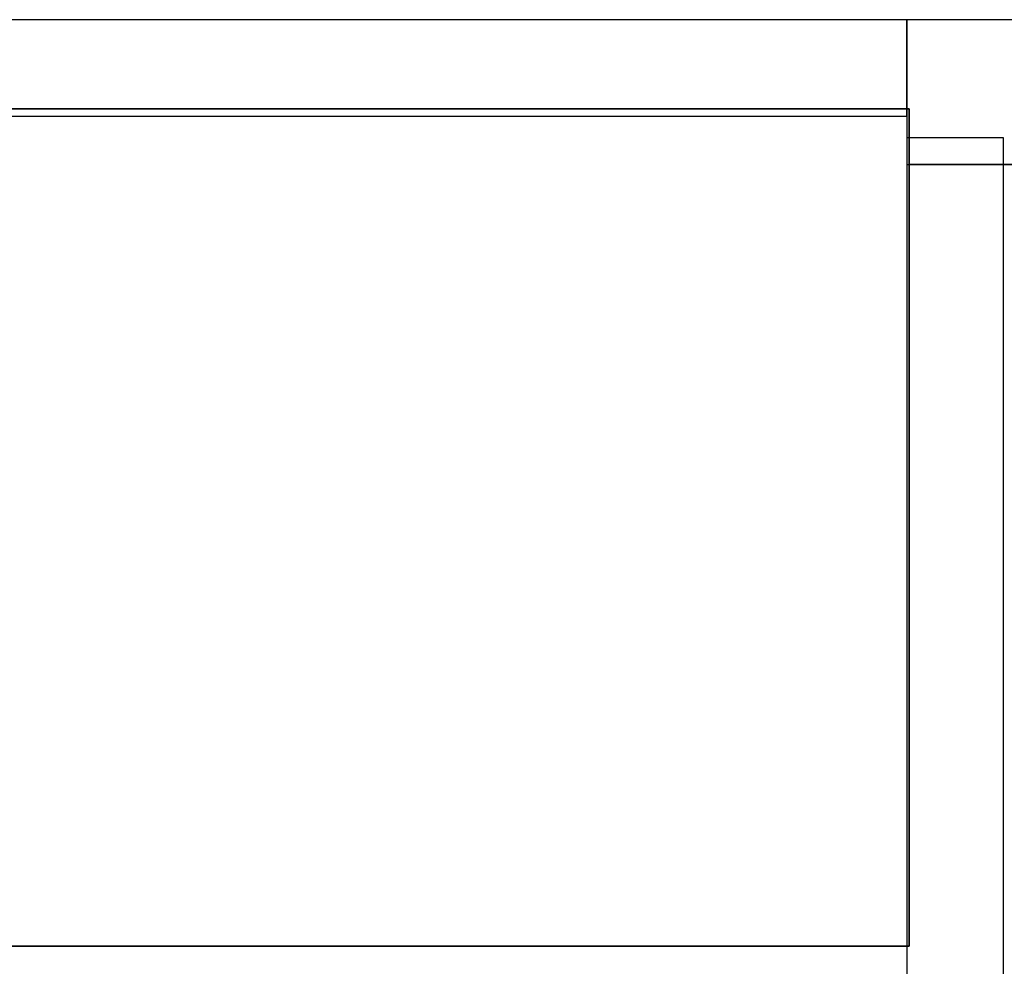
# Model space of a CAD drawing. Header units: metres. Extents: x 391.1 to 430.4, y 12.7 to 28.4.
# Tile 69 of 167: x 402.3 to 403.4, y 27.2 to 28.2. Entities that reach past the tile are written whole.
import ezdxf

# ---------------------------------------------------------------- set-up
doc = ezdxf.new("R2010")
doc.units = ezdxf.units.M
doc.layers.add('01_SUELOS', color=7, linetype='Continuous', lineweight=25, true_color=0x007f00)
doc.layers.add('A-WALL-____-MCUT', color=7, linetype='Continuous', lineweight=25)
doc.layers.add('A-WALL-____-OTLN', color=7, linetype='Continuous', lineweight=25)

# ---------------------------------------------------------------- blocks, each defined once
blk = doc.blocks.new('Family - LONDR55-XX_ZZ-ARQ-CAA-M3D-Londres55-155523-02_CLI_AIGUA_P0')
at = {"layer": '01_SUELOS', "color": 9, "true_color": 0xaad4aa}
for p, q in [((0, 0.8675), (0, 0)), ((0, 0), (0, 0.8675)), ((1.8021, 0.8675), (0, 0.8675)), ((0, 0.8675), (1.8021, 0.8675)), ((1.8021, 0), (1.8021, 0.8675)), ((1.8021, 0.8675), (1.8021, 0)), ((0, 0), (1.8021, 0)), ((1.8021, 0), (0, 0))]:
    blk.add_line(p, q, dxfattribs=at)
blk = doc.blocks.new('Family - Envans PB-155636-02_CLI_AIGUA_P0')
at = {"layer": 'A-WALL-____-MCUT', "color": 253, "true_color": 0xaaaaaa}
for p, q in [((5.9575, 0.1), (3.59, 0.1)), ((5.9575, 0), (5.9575, 0.1)), ((3.59, 0), (5.9575, 0))]:
    blk.add_line(p, q, dxfattribs=at)
at = {"layer": 'A-WALL-____-OTLN', "color": 253, "true_color": 0xaaaaaa}
for p, q in [((5.9575, 0.1), (0, 0.1)), ((5.9575, 0), (5.9575, 0.1)), ((0, 0), (5.9575, 0))]:
    blk.add_line(p, q, dxfattribs=at)
at = {"layer": 'A-WALL-____-OTLN', "color": 253, "lineweight": 18, "true_color": 0xaaaaaa}
blk.add_line((-0.0988, 0), (5.9375, 0), dxfattribs=at)
blk = doc.blocks.new('Family - Envans PB-155714-02_CLI_AIGUA_P0')
at = {"layer": 'A-WALL-____-MCUT', "color": 253, "true_color": 0xaaaaaa}
for p, q in [((2.61, 0.15), (0, 0.15)), ((2.61, 0), (2.61, 0.15)), ((0, 0), (2.61, 0))]:
    blk.add_line(p, q, dxfattribs=at)
at = {"layer": 'A-WALL-____-OTLN', "color": 253, "true_color": 0xaaaaaa}
for p, q in [((2.61, 0.15), (0, 0.15)), ((2.61, 0), (2.61, 0.15)), ((0, 0), (2.61, 0))]:
    blk.add_line(p, q, dxfattribs=at)
at = {"layer": 'A-WALL-____-OTLN', "color": 253, "lineweight": 18, "true_color": 0xaaaaaa}
blk.add_line((0, 0), (2.61, 0), dxfattribs=at)
blk = doc.blocks.new('Family - Envans PB-155739-02_CLI_AIGUA_P0')
at = {"layer": 'A-WALL-____-MCUT', "color": 253, "true_color": 0xaaaaaa}
for p, q in [((1.8, 0.1), (0, 0.1)), ((0, 0.1), (0, 0)), ((1.8, 0), (1.8, 0.1)), ((0, 0), (1.8, 0))]:
    blk.add_line(p, q, dxfattribs=at)
at = {"layer": 'A-WALL-____-OTLN', "color": 253, "true_color": 0xaaaaaa}
for p, q in [((1.8, 0.1), (0, 0.1)), ((0, 0.1), (0, 0)), ((1.8, 0), (1.8, 0.1)), ((0, 0), (1.8, 0))]:
    blk.add_line(p, q, dxfattribs=at)
at = {"layer": 'A-WALL-____-OTLN', "color": 253, "lineweight": 18, "true_color": 0xaaaaaa}
blk.add_line((0, 0), (1.8, 0), dxfattribs=at)
blk = doc.blocks.new('Family - LONDR55-XX_ZZ-ARQ-CAA-M3D-Londres55-155971-02_CLI_AIGUA_P0')
at = {"layer": '01_SUELOS', "color": 9, "true_color": 0xaad4aa}
for p, q in [((8.5373, 14.8702), (5.9294, 14.8702)), ((8.5373, 14.8702), (5.9294, 14.8702)), ((5.9294, 14.8702), (5.9294, 14.0602)), ((5.9294, 14.8702), (5.9294, 14.0602)), ((5.9294, 14.8702), (5.9294, 14.0602)), ((5.9294, 14.8702), (8.5373, 14.8702)), ((5.9294, 14.8702), (8.5373, 14.8702)), ((5.9294, 14.8702), (5.9294, 14.0602)), ((5.9294, 14.0602), (4.1273, 14.0602)), ((5.9294, 14.0602), (4.1273, 14.0602)), ((5.9294, 14.0602), (4.1273, 14.0602)), ((5.9294, 14.0602), (4.1273, 14.0602))]:
    blk.add_line(p, q, dxfattribs=at)
blk = doc.blocks.new('LONDR55-XX_ZZ-ARQ-CAA-M3D-Londres55_ifc-1-02_CLI_AIGUA_P0')
at = {"layer": '01_SUELOS', "color": 253, "lineweight": 18, "true_color": 0xaaaaaa}
for name, p in [('Family - LONDR55-XX_ZZ-ARQ-CAA-M3D-Londres55-155971-02_CLI_AIGUA_P0', (397.3291, 13.2006)), ('Family - LONDR55-XX_ZZ-ARQ-CAA-M3D-Londres55-155523-02_CLI_AIGUA_P0', (401.4564, 27.2608))]:
    blk.add_blockref(name, p, dxfattribs=at)
at = {"layer": 'A-WALL-____-OTLN', "color": 253, "lineweight": 18, "true_color": 0xaaaaaa}
for name, p, rotation in [('Family - Envans PB-155739-02_CLI_AIGUA_P0', (403.2564, 28.2208), 180), ('Family - Envans PB-155714-02_CLI_AIGUA_P0', (405.8664, 28.2208), 180), ('Family - Envans PB-155636-02_CLI_AIGUA_P0', (403.3564, 22.1408), 90)]:
    blk.add_blockref(name, p, dxfattribs=dict(at, rotation=rotation))

msp = doc.modelspace()

# ---------------------------------------------------------------- block references
at = {"lineweight": 5}
msp.add_blockref('LONDR55-XX_ZZ-ARQ-CAA-M3D-Londres55_ifc-1-02_CLI_AIGUA_P0', (0, 0), dxfattribs=at)

doc.saveas('drawing.dxf')
